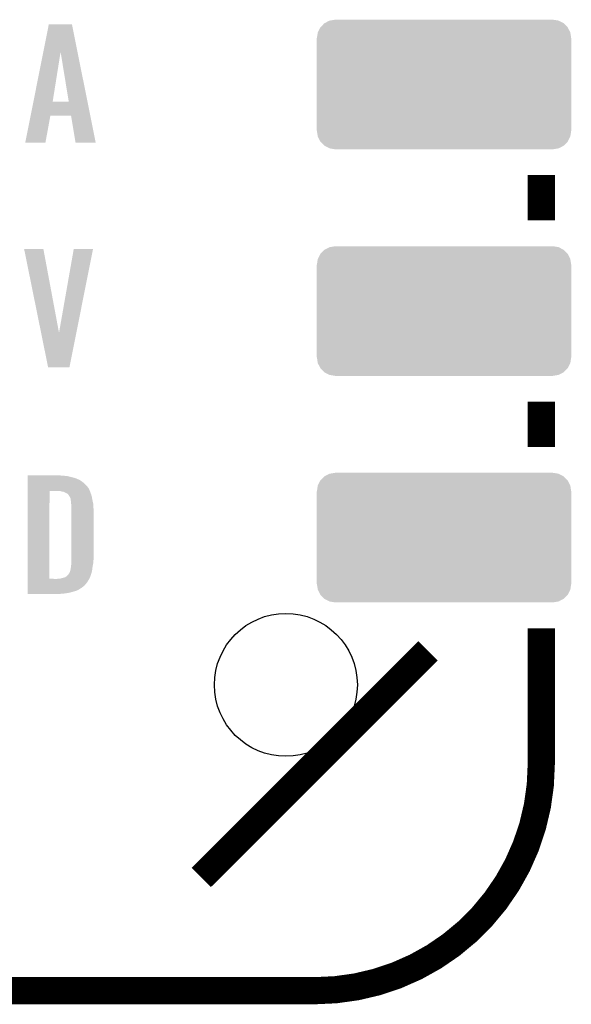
# Model space of a CAD drawing. Extents: x -9 to 122, y -9 to 65.
# Tile 180 of 256: x 79.56 to 85.74, y 5.89 to 16.92. Entities that reach past the tile are written whole.
import ezdxf

# ---------------------------------------------------------------- set-up
doc = ezdxf.new("R2010")
doc.units = 0
doc.layers.get('0').update_dxf_attribs({"linetype": 'CONTINUOUS'})
doc.layers.add('CLICKER_4_FOR_R7FA4M2A_V100_GTO', color=12, linetype='CONTINUOUS')
doc.layers.add('CLICKER_4_FOR_R7FA4M2A_V100_GTS', color=13, linetype='CONTINUOUS')

# ---------------------------------------------------------------- blocks, each defined once
blk = doc.blocks.new('CUSTOM_173')
for points in [[(-1.385174, 0.641776), (-1.341302, 0.68629), (1.385538, 0.641776), (1.34093, 0.68629)], [(-1.341302, 0.68629), (-1.339342, 0.687306), (1.34093, 0.68629), (1.33991, 0.687306)], [(-1.339342, 0.687306), (-1.284068, 0.715946), (1.33991, 0.687306), (1.283488, 0.715946)], [(-1.284068, 0.715946), (-1.28082, 0.716482), (1.283488, 0.715946), (1.282432, 0.716482)], [(-1.28082, 0.716482), (-1.22047, 0.72644), (1.282432, 0.716482), (1.22047, 0.72644)], [(-1.42494, 0.5207), (-1.415368, 0.582722), (1.42494, 0.5207), (1.415102, 0.582722)], [(-1.415368, 0.582722), (-1.41455, 0.584362), (1.415102, 0.582722), (1.41484, 0.584362)], [(-1.41455, 0.584362), (-1.386548, 0.64038), (1.41484, 0.584362), (1.386252, 0.64038)], [(-1.386548, 0.64038), (-1.385174, 0.641776), (1.386252, 0.64038), (1.385538, 0.641776)], [(-1.42621, -0.51943), (-1.42621, 0.51943), (1.42621, -0.51943), (1.42621, 0.51943)], [(-1.424936, 0.51943), (-1.42494, 0.5207), (1.424936, 0.51943), (1.42494, 0.5207)], [(-1.42494, -0.5207), (-1.424936, -0.51943), (1.42494, -0.5207), (1.424936, -0.51943)], [(-1.4151, -0.582722), (-1.42494, -0.5207), (1.415368, -0.582722), (1.42494, -0.5207)], [(-1.41484, -0.584362), (-1.4151, -0.582722), (1.414548, -0.584362), (1.415368, -0.582722)], [(-1.38625, -0.64038), (-1.41484, -0.584362), (1.386548, -0.64038), (1.414548, -0.584362)], [(-1.385538, -0.641776), (-1.38625, -0.64038), (1.385172, -0.641776), (1.386548, -0.64038)], [(-1.340928, -0.68629), (-1.385538, -0.641776), (1.341302, -0.68629), (1.385172, -0.641776)], [(-1.33991, -0.687306), (-1.340928, -0.68629), (1.33934, -0.687306), (1.341302, -0.68629)], [(-1.283486, -0.715946), (-1.33991, -0.687306), (1.284068, -0.715946), (1.33934, -0.687306)], [(-1.282432, -0.716482), (-1.283486, -0.715946), (1.280818, -0.716482), (1.284068, -0.715946)], [(-1.22047, -0.72644), (-1.282432, -0.716482), (1.22047, -0.72644), (1.280818, -0.716482)]]:
    blk.add_solid(points)
blk = doc.blocks.new('ROUND_37')
blk.add_circle((0, 0), 0.801)

msp = doc.modelspace()

# ---------------------------------------------------------------- linework, layer by layer
at = {"layer": 'CLICKER_4_FOR_R7FA4M2A_V100_GTO', "const_width": 0.3048}
for points in [[(85.40496, 14.67358), (85.40496, 15.18158)], [(85.40496, 12.13358), (85.40496, 12.64158)], [(85.40496, 8.57758), (85.40496, 10.10158)], [(81.59496, 7.30758), (84.13496, 9.84758)], [(60.00496, 6.03758), (82.86496, 6.03758)]]:
    msp.add_lwpolyline(points, dxfattribs=at)
msp.add_lwpolyline([(82.86496, 6.03758, 0.4142136), (85.40496, 8.57758)], format="xyb", dxfattribs=at)
at = {"layer": 'CLICKER_4_FOR_R7FA4M2A_V100_GTO'}
for points in [[(79.823906, 16.563206), (79.885554, 16.873202), (80.206856, 16.563206), (80.144624, 16.873202)], [(79.885554, 16.873202), (79.885558, 16.87322), (80.144624, 16.873202), (79.885558, 16.87322)], [(79.71281, 16.004566), (79.823906, 16.563206), (79.928724, 16.004566), (80.017602, 16.563206)], [(80.109034, 16.00454), (80.017602, 16.563206), (80.319004, 16.00454), (80.206856, 16.563206)], [(79.681992, 15.8496), (79.712806, 16.00454), (80.350108, 15.8496), (80.319004, 16.00454)], [(79.712806, 16.00454), (79.71281, 16.004566), (80.109034, 16.00454), (79.928724, 16.004566)], [(79.621384, 15.544826), (79.681988, 15.849582), (79.847426, 15.544826), (79.903316, 15.849582)], [(79.681988, 15.849582), (79.681992, 15.8496), (79.903316, 15.849582), (80.134442, 15.8496)], [(80.185256, 15.544818), (80.134442, 15.8496), (80.411292, 15.544818), (80.350108, 15.8496)], [(79.847422, 15.5448), (79.621384, 15.544826), (79.847422, 15.5448), (79.847426, 15.544826)], [(80.411294, 15.5448), (80.411292, 15.544818), (80.411294, 15.5448), (80.185256, 15.544818)], [(79.608708, 14.353522), (79.608704, 14.353538), (79.824584, 14.353522), (79.608704, 14.353538)], [(79.79914, 13.41386), (79.608708, 14.353522), (79.999862, 13.41386), (79.824584, 14.353522)], [(79.999862, 13.41386), (80.164952, 14.353514), (80.193968, 13.41386), (80.380836, 14.353514)], [(80.164952, 14.353514), (80.164958, 14.35354), (80.380836, 14.353514), (80.164958, 14.35354)], [(79.877916, 13.025138), (79.79914, 13.41386), (80.116664, 13.025138), (80.193968, 13.41386)], [(80.116662, 13.02512), (79.877916, 13.025138), (80.116662, 13.02512), (80.116664, 13.025138)], [(79.64934, 11.81354), (79.649342, 11.81608), (80.02016, 11.81354), (79.99222, 11.81608)], [(79.64934, 11.811), (79.64934, 11.81354), (80.05572, 11.811), (80.02016, 11.81354)], [(79.64934, 11.80592), (79.64934, 11.811), (80.0989, 11.80592), (80.05572, 11.811)], [(79.64934, 11.785598), (79.64934, 11.80592), (80.180182, 11.785598), (80.0989, 11.80592)], [(79.64934, 11.77036), (79.64934, 11.785598), (80.21574, 11.77036), (80.180182, 11.785598)], [(79.64934, 11.76274), (79.64934, 11.77036), (80.230978, 11.76274), (80.21574, 11.77036)], [(79.64934, 11.75258), (79.64934, 11.76274), (80.24876, 11.75258), (80.230978, 11.76274)], [(79.64934, 11.73734), (79.64934, 11.75258), (80.26908, 11.73734), (80.24876, 11.75258)], [(79.64934, 11.719562), (79.64934, 11.73734), (80.2894, 11.719562), (80.26908, 11.73734)], [(79.64934, 11.696698), (79.64934, 11.719562), (80.31226, 11.696698), (80.2894, 11.719562)], [(79.649322, 10.655322), (79.649338, 11.64082), (79.89316, 10.655322), (79.893182, 11.64082)], [(79.649338, 11.668758), (79.64934, 11.696698), (80.33258, 11.668758), (80.31226, 11.696698)], [(79.649338, 11.64082), (79.649338, 11.668758), (80.345476, 11.64082), (80.33258, 11.668758)], [(80.017622, 11.63828), (79.994758, 11.64082), (80.346648, 11.63828), (80.345476, 11.64082)], [(80.026512, 11.63574), (80.017622, 11.63828), (80.34782, 11.63574), (80.346648, 11.63828)], [(80.0354, 11.6332), (80.026512, 11.63574), (80.349092, 11.6332), (80.34782, 11.63574)], [(80.050642, 11.630658), (80.0354, 11.6332), (80.350362, 11.630658), (80.349092, 11.6332)], [(80.063342, 11.625578), (80.050642, 11.630658), (80.351632, 11.625578), (80.350362, 11.630658)], [(80.070962, 11.6205), (80.063342, 11.625578), (80.352902, 11.6205), (80.351632, 11.625578)], [(80.070968, 11.620498), (80.070962, 11.6205), (80.352902, 11.620498), (80.352902, 11.6205)], [(80.076044, 11.61796), (80.070968, 11.620498), (80.353854, 11.61796), (80.352902, 11.620498)], [(80.078584, 11.617958), (80.076044, 11.61796), (80.353856, 11.617958), (80.353854, 11.61796)], [(80.09382, 11.610338), (80.078584, 11.617958), (80.356712, 11.610338), (80.353856, 11.617958)], [(80.103978, 11.600182), (80.09382, 11.610338), (80.36052, 11.600182), (80.356712, 11.610338)], [(80.10398, 11.60018), (80.103978, 11.600182), (80.360522, 11.60018), (80.36052, 11.600182)], [(80.11922, 11.577318), (80.10398, 11.60018), (80.36738, 11.577318), (80.360522, 11.60018)], [(80.12049, 11.57478), (80.11922, 11.577318), (80.36814, 11.57478), (80.36738, 11.577318)], [(80.1243, 11.567158), (80.12049, 11.57478), (80.369314, 11.567158), (80.36814, 11.57478)], [(80.12684, 11.55954), (80.1243, 11.567158), (80.370486, 11.55954), (80.369314, 11.567158)], [(80.12938, 11.554456), (80.12684, 11.55954), (80.371268, 11.554456), (80.370486, 11.55954)], [(80.12938, 11.55192), (80.12938, 11.554456), (80.371658, 11.55192), (80.371268, 11.554456)], [(80.130832, 11.54176), (80.12938, 11.55192), (80.37322, 11.54176), (80.371658, 11.55192)], [(80.13192, 11.53414), (80.130832, 11.54176), (80.375014, 11.53414), (80.37322, 11.54176)], [(80.13446, 11.50874), (80.13192, 11.53414), (80.38099, 11.50874), (80.375014, 11.53414)], [(80.135656, 11.49858), (80.13446, 11.50874), (80.38338, 11.49858), (80.38099, 11.50874)], [(80.13954, 11.465558), (80.135656, 11.49858), (80.385216, 11.465558), (80.38338, 11.49858)], [(80.13954, 11.45286), (80.13954, 11.465558), (80.38592, 11.45286), (80.385216, 11.465558)], [(80.13954, 11.40206), (80.13954, 11.45286), (80.38846, 11.40206), (80.38592, 11.45286)], [(80.13954, 10.89152), (80.13954, 11.40206), (80.38846, 10.89152), (80.38846, 11.40206)], [(80.137, 10.843262), (80.138692, 10.86358), (80.384356, 10.843262), (80.38592, 10.86358)], [(80.137, 10.830558), (80.137, 10.843262), (80.38338, 10.830558), (80.384356, 10.843262)], [(80.137, 10.81786), (80.137, 10.830558), (80.380998, 10.81786), (80.38338, 10.830558)], [(80.138692, 10.86358), (80.13954, 10.87374), (80.38592, 10.86358), (80.386842, 10.87374)], [(80.13954, 10.87374), (80.13954, 10.89152), (80.386842, 10.87374), (80.38846, 10.89152)], [(80.103978, 10.703558), (80.107366, 10.708642), (80.358704, 10.703558), (80.36052, 10.708642)], [(80.107366, 10.708642), (80.119218, 10.726416), (80.36052, 10.708642), (80.364962, 10.726416)], [(80.119218, 10.726416), (80.1243, 10.74166), (80.364962, 10.726416), (80.368774, 10.74166)], [(80.1243, 10.74166), (80.126476, 10.74928), (80.368774, 10.74166), (80.37068, 10.74928)], [(80.126476, 10.74928), (80.12938, 10.759436), (80.37068, 10.74928), (80.371948, 10.759436)], [(80.12938, 10.761976), (80.131918, 10.769598), (80.372266, 10.761976), (80.373218, 10.769598)], [(80.12938, 10.759436), (80.12938, 10.761976), (80.371948, 10.759436), (80.372266, 10.761976)], [(80.131918, 10.769598), (80.13192, 10.779758), (80.373218, 10.769598), (80.374488, 10.779758)], [(80.13192, 10.779758), (80.13337, 10.78992), (80.374488, 10.779758), (80.37576, 10.78992)], [(80.13337, 10.78992), (80.13446, 10.79754), (80.37576, 10.78992), (80.377188, 10.79754)], [(80.13446, 10.79754), (80.137, 10.81786), (80.377188, 10.79754), (80.380998, 10.81786)], [(79.64932, 10.59688), (79.649322, 10.61974), (80.29956, 10.59688), (80.31734, 10.61974)], [(79.649322, 10.6553), (79.649322, 10.655322), (79.982058, 10.6553), (79.89316, 10.655322)], [(79.649322, 10.64006), (79.649322, 10.6553), (80.33004, 10.64006), (80.338746, 10.6553)], [(79.649322, 10.61974), (79.649322, 10.64006), (80.31734, 10.61974), (80.33004, 10.64006)], [(79.982058, 10.6553), (79.997298, 10.65784), (80.338746, 10.6553), (80.340198, 10.65784)], [(80.012538, 10.65784), (80.012544, 10.657842), (80.340198, 10.65784), (80.3402, 10.657842)], [(80.012544, 10.657842), (80.05064, 10.668), (80.3402, 10.657842), (80.345278, 10.668)], [(80.05064, 10.668), (80.06842, 10.673078), (80.345278, 10.668), (80.347818, 10.673078)], [(80.06842, 10.673078), (80.068422, 10.67308), (80.347818, 10.673078), (80.34782, 10.67308)], [(80.068422, 10.67308), (80.08366, 10.68324), (80.34782, 10.67308), (80.351448, 10.68324)], [(80.08366, 10.68324), (80.103978, 10.703558), (80.351448, 10.68324), (80.358704, 10.703558)], [(79.64932, 10.574018), (79.64932, 10.59688), (80.279238, 10.574018), (80.29956, 10.59688)], [(79.64932, 10.5537), (79.64932, 10.574018), (80.2513, 10.5537), (80.279238, 10.574018)], [(79.64932, 10.53338), (79.64932, 10.5537), (80.21828, 10.53338), (80.2513, 10.5537)], [(79.64932, 10.52576), (79.64932, 10.53338), (80.20304, 10.52576), (80.21828, 10.53338)], [(79.64932, 10.518142), (79.64932, 10.52576), (80.182722, 10.518142), (80.20304, 10.52576)], [(79.64932, 10.51052), (79.64932, 10.518142), (80.15478, 10.51052), (80.182722, 10.518142)], [(79.64932, 10.50036), (79.64932, 10.51052), (80.11922, 10.50036), (80.15478, 10.51052)], [(79.64932, 10.49274), (79.64932, 10.50036), (80.076042, 10.49274), (80.11922, 10.50036)], [(79.64932, 10.48766), (79.64932, 10.49274), (80.02778, 10.48766), (80.076042, 10.49274)], [(79.64932, 10.485142), (79.64932, 10.48766), (79.974902, 10.485142), (80.02778, 10.48766)], [(79.97444, 10.48512), (79.64932, 10.485142), (79.97444, 10.48512), (79.974902, 10.485142)]]:
    msp.add_solid(points, dxfattribs=at)

# ---------------------------------------------------------------- block references
at = {"layer": 'CLICKER_4_FOR_R7FA4M2A_V100_GTS'}
for name, p in [('CUSTOM_173', (84.3153, 16.19758)), ('CUSTOM_173', (84.3153, 13.65758)), ('CUSTOM_173', (84.3153, 11.11758)), ('ROUND_37', (82.54238, 9.46658))]:
    msp.add_blockref(name, p, dxfattribs=at)

doc.saveas('drawing.dxf')
